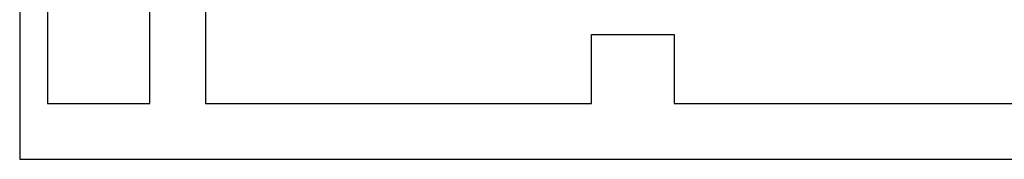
# Model space of a CAD drawing. Header units: millimetres. Extents: x 7187 to 8806, y -3756 to -2918.
# Tile 5 of 250: x 7237 to 7290, y -3682 to -3675. Entities that reach past the tile are written whole.
import ezdxf

# ---------------------------------------------------------------- set-up
doc = ezdxf.new("R2010")
doc.units = ezdxf.units.MM
doc.header["$LTSCALE"] = 3

msp = doc.modelspace()

# ---------------------------------------------------------------- linework, layer by layer
at = {"linetype": 'Continuous', "lineweight": 30}
for p, q in [((7237.097, -3670.365), (7237.097, -3682.365)), ((7238.597, -3673.365), (7238.597, -3679.365)), ((7244.097, -3679.365), (7244.097, -3673.365)), ((7247.097, -3673.365), (7247.097, -3679.365)), ((7267.872, -3675.656), (7272.322, -3675.656)), ((7267.872, -3679.365), (7267.872, -3675.656)), ((7272.322, -3675.656), (7272.322, -3679.365)), ((7238.597, -3679.365), (7244.097, -3679.365)), ((7247.097, -3679.365), (7267.872, -3679.365)), ((7272.322, -3679.365), (7293.097, -3679.365)), ((7237.097, -3682.365), (7298.472, -3682.365))]:
    msp.add_line(p, q, dxfattribs=at)

doc.saveas('drawing.dxf')
